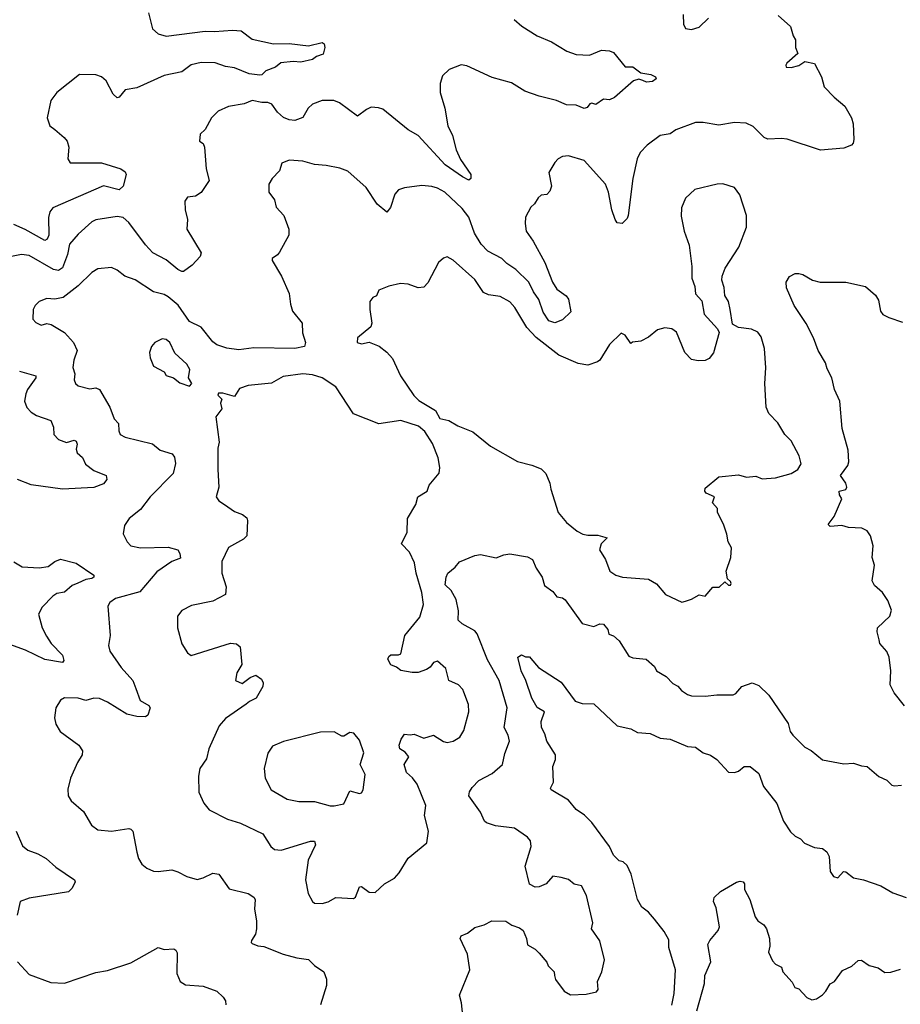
# Model space of a CAD drawing. Extents: x 1839239 to 1929705, y 762242 to 910352.
# Tile 166 of 256: x 1902956 to 1907464, y 806798 to 811838. Entities that reach past the tile are written whole.
import ezdxf

# ---------------------------------------------------------------- set-up
doc = ezdxf.new("R2010")
doc.units = 0

msp = doc.modelspace()

# ---------------------------------------------------------------- linework, layer by layer
at = {"layer": '0CON10XD'}
for points in [[(1903615, 811872.5), (1903635, 811790.8), (1903664.7, 811764.7), (1903705, 811754), (1903905, 811779.7), (1903953.4, 811776.6), (1904044.6, 811784.6), (1904090.3, 811780.3), (1904145, 811738.6), (1904255.7, 811714.3), (1904335, 811715.5), (1904435, 811704), (1904505, 811720), (1904513.8, 811713.8), (1904518, 811695), (1904509.2, 811660.8), (1904475, 811650), (1904455, 811633.8), (1904395, 811620.8), (1904355, 811624), (1904293.2, 811616.8), (1904265, 811594), (1904215, 811575.8), (1904195, 811556.2), (1904185, 811554), (1904129.8, 811559.8), (1904055, 811590.4), (1904008.5, 811598.5), (1903956.7, 811616.7), (1903885, 811618.8), (1903834.1, 811605.9), (1903785, 811570.4), (1903695, 811552.5), (1903555, 811488.1), (1903495, 811478.9), (1903465, 811441.2), (1903455, 811438), (1903435, 811455.8), (1903397.7, 811525), (1903375, 811545.5), (1903345, 811556.2), (1903262.1, 811557.9), (1903146.2, 811465), (1903115.7, 811424.3), (1903097.1, 811335), (1903110, 811295), (1903135, 811275.7), (1903184, 811235), (1903198, 811215), (1903208, 811185), (1903202.5, 811125), (1903213.8, 811105), (1903375, 811104.5), (1903473.3, 811075), (1903495, 811058.8), (1903500, 811045), (1903486, 810985), (1903465, 810967.5), (1903385, 810987.3), (1903125.9, 810874.1), (1903110.5, 810855), (1903102.5, 810825), (1903105, 810734), (1903096.4, 810713.6), (1903085, 810707.1), (1902984.5, 810764.5), (1902925, 810789.1)], [(1905487.9, 811837.9), (1905526.7, 811805), (1905605.7, 811755.7), (1905678.6, 811725), (1905757.3, 811677.3), (1905805, 811660), (1905873.2, 811656.8), (1905935, 811681.2), (1905975, 811678.8), (1905995, 811670), (1906055, 811596.7), (1906095, 811596.7), (1906136, 811566), (1906187.1, 811557.1), (1906210, 811545), (1906213.3, 811535), (1906195, 811520.6), (1906165, 811517.5), (1906145.8, 811525.8), (1906125, 811533.8), (1906097.5, 811525), (1906001.2, 811438.8), (1905975, 811428), (1905945, 811430), (1905905, 811404), (1905885, 811410), (1905875, 811406.7), (1905861.7, 811388.3), (1905845, 811383.1), (1905805, 811400), (1905755, 811402), (1905704.4, 811424.4), (1905615, 811446), (1905542.4, 811472.4), (1905473.6, 811513.6), (1905375, 811542.2), (1905245, 811601.4), (1905215, 811605.8), (1905155, 811583.1), (1905120.6, 811549.4), (1905108.7, 811511.3), (1905107.9, 811465), (1905131.5, 811385), (1905147.9, 811295), (1905172.1, 811245), (1905190.8, 811170.8), (1905212.2, 811122.2), (1905266, 811045), (1905265.8, 811024.2), (1905255, 811016.7), (1905223.1, 811033.1), (1905133.3, 811095), (1904995, 811245.5), (1904944.3, 811274.3), (1904815, 811379.2), (1904792.8, 811387.2), (1904755, 811389.1), (1904731.3, 811378.7), (1904685, 811343.8), (1904592.4, 811412.4), (1904563.6, 811423.6), (1904505, 811424.4), (1904455, 811405.6), (1904431.9, 811385), (1904405, 811337.5), (1904365, 811320.8), (1904334.6, 811324.6), (1904306.4, 811336.4), (1904275, 811364), (1904247.1, 811405), (1904225.8, 811414.2), (1904195, 811413.1), (1904145, 811424.5), (1904105, 811407.1), (1904025, 811392.7), (1903971.4, 811368.6), (1903937.5, 811335), (1903906, 811275), (1903878.8, 811251.2), (1903876.2, 811216.2), (1903895, 811203.3), (1903902, 811185), (1903910, 811075), (1903926.2, 811015), (1903885, 810953.3), (1903855, 810933.8), (1903815, 810930), (1903800.6, 810909.4), (1903802.5, 810865), (1903815.4, 810815), (1903810.9, 810765), (1903884.4, 810645), (1903880.4, 810625), (1903839.5, 810580.5), (1903795, 810549.6), (1903785, 810548.2), (1903765, 810558.2), (1903705, 810607.8), (1903638.1, 810645), (1903600, 810685), (1903515, 810800), (1903485, 810824.4), (1903455, 810831.1), (1903345, 810812.5), (1903325, 810803.1), (1903255, 810740.6), (1903210.5, 810689.5), (1903200.4, 810635), (1903175, 810567.8), (1903155, 810553.1), (1903129.2, 810559.2), (1903005, 810630.9), (1902965, 810635.6), (1902914, 810626)], [(1906838.7, 811858.7), (1906902.5, 811802.5), (1906915.4, 811755.4), (1906928.1, 811735), (1906926.7, 811695), (1906940, 811665), (1906883.3, 811615), (1906877.5, 811605), (1906880, 811595), (1906905, 811593.3), (1906945, 811603.8), (1906975, 811623.3), (1907023.9, 811613.9), (1907061.2, 811545), (1907074.4, 811494.4), (1907125, 811441.2), (1907180, 811395), (1907213.3, 811335), (1907222.5, 811305), (1907226.7, 811225), (1907223.3, 811205), (1907213.8, 811196.2), (1907175, 811180), (1907055, 811169.2), (1906885, 811225.5), (1906855, 811229.6), (1906785, 811225.6), (1906767.5, 811235), (1906711.2, 811291.2), (1906675, 811307.3), (1906615, 811311.8), (1906535, 811298.2), (1906455, 811311.8), (1906415, 811311.1), (1906315, 811274), (1906285, 811252.9), (1906234.4, 811245.6), (1906168, 811195), (1906132.1, 811157.9), (1906116.7, 811125), (1906094.5, 811025), (1906070, 810835), (1906065, 810820), (1906040, 810795), (1906015, 810797.5), (1906004.1, 810814.1), (1905987.5, 810865), (1905970.6, 810955), (1905955.3, 810995.3), (1905845, 811117.5), (1905765, 811140.6), (1905735, 811137.1), (1905712, 811125), (1905695, 811106), (1905664, 811055), (1905677.5, 810985), (1905670.5, 810959.5), (1905655, 810943.3), (1905625, 810938.8), (1905610, 810925), (1905591.2, 810895), (1905571.9, 810878.1), (1905545, 810827.5), (1905542.9, 810795), (1905549.4, 810755), (1905584.3, 810704.3), (1905643.6, 810595), (1905682.7, 810495), (1905705, 810458.1), (1905754, 810425), (1905765, 810406.7), (1905778.1, 810341.9), (1905735, 810300.8), (1905695, 810286.2), (1905665, 810296), (1905635, 810340.6), (1905614.2, 810405), (1905586.3, 810445), (1905562.2, 810495), (1905495, 810559.6), (1905449.7, 810589.7), (1905424.3, 810615), (1905352.9, 810652.9), (1905318.5, 810688.5), (1905283.7, 810745), (1905255, 810826.7), (1905220.8, 810870.8), (1905131.4, 810955), (1905095, 810975.5), (1905065, 810983.5), (1905015, 810988.1), (1904925, 810977.5), (1904895, 810966), (1904876, 810945), (1904853.9, 810876.1), (1904835, 810852.5), (1904785, 810894.2), (1904729.3, 810979.3), (1904635, 811061.9), (1904595, 811076.9), (1904525, 811091.2), (1904465, 811096.4), (1904405, 811113.8), (1904335, 811119.4), (1904296.9, 811103.1), (1904286.5, 811063.5), (1904248, 811025), (1904232, 810995), (1904230.8, 810955), (1904260, 810915), (1904268.1, 810878.1), (1904308, 810835), (1904333.3, 810765), (1904333.8, 810735), (1904285, 810647.5), (1904275.9, 810634.1), (1904247.5, 810615), (1904248, 810605), (1904295.3, 810525.3), (1904335, 810436.2), (1904341.7, 810381.7), (1904353.1, 810345), (1904401.4, 810285), (1904404.3, 810235), (1904418.6, 810185), (1904413.3, 810165), (1904365, 810155.4), (1904155, 810157.7), (1904077.8, 810147.8), (1904016.3, 810156.3), (1903965, 810173.8), (1903945, 810189.6), (1903885, 810264.3), (1903825, 810293.1), (1903766.3, 810376.3), (1903715, 810418.9), (1903695, 810430.4), (1903640, 810445), (1903546.7, 810506.7), (1903494, 810525), (1903455, 810555.6), (1903425, 810568.9), (1903355, 810561.9), (1903325, 810544.3), (1903255, 810475.6), (1903178, 810415), (1903135, 810406.5), (1903095, 810411.1), (1903055, 810395.8), (1903034.6, 810375.4), (1903024.4, 810355), (1903023.3, 810305), (1903037.7, 810287.7), (1903065, 810274.2), (1903095, 810282.9), (1903117.3, 810277.3), (1903185, 810235.8), (1903231.8, 810185), (1903249.5, 810145), (1903232.2, 810095), (1903227.1, 810057.1), (1903238.2, 810025), (1903234.3, 809995), (1903240.8, 809975), (1903255, 809963.1), (1903315, 809947.8), (1903345, 809953.5), (1903365, 809944.4), (1903417.1, 809855), (1903438.5, 809795), (1903461.1, 809771.1), (1903462.6, 809732.6), (1903470, 809715), (1903495, 809701.1), (1903636.2, 809666.2), (1903674.4, 809634.4), (1903736, 809615), (1903748.3, 809598.3), (1903753.5, 809566.5), (1903741.5, 809515), (1903623.8, 809395), (1903575, 809330), (1903516.2, 809285), (1903491.9, 809248.1), (1903486.1, 809206.1), (1903505.8, 809165), (1903525, 809144.3), (1903575, 809134.5), (1903715, 809138.6), (1903765, 809124.2), (1903776.2, 809106.2), (1903779.1, 809080.9), (1903735, 809064.5), (1903657.9, 809012.1), (1903570.9, 808909.1), (1903445.4, 808874.6), (1903417.5, 808855), (1903407.1, 808835), (1903419.2, 808685), (1903410.8, 808635), (1903417.5, 808605), (1903475, 808521.2), (1903534.3, 808455), (1903551.1, 808415), (1903573.1, 808353.1), (1903617.1, 808327.1), (1903624.4, 808315), (1903612.4, 808277.6), (1903600.5, 808269.5), (1903555, 808270.4), (1903505, 808282.5), (1903404.4, 808345), (1903365, 808362.7), (1903334.7, 808365.3), (1903295, 808353.3), (1903255, 808365.5), (1903185, 808367.1), (1903163.8, 808355), (1903140, 808315), (1903134, 808265), (1903141.2, 808231.2), (1903163.3, 808195), (1903258.8, 808125), (1903278, 808095), (1903276, 808075), (1903250.8, 808035), (1903216, 807955), (1903201.4, 807898.6), (1903204, 807865), (1903218.8, 807838.8), (1903282, 807785), (1903324, 807715), (1903355, 807690.8), (1903425, 807684.4), (1903515, 807697.1), (1903525, 807694), (1903534.2, 807684.2), (1903555, 807577.5), (1903564.2, 807545), (1903581.2, 807515), (1903606.7, 807495), (1903640.3, 807480.3), (1903665, 807477.5), (1903735, 807485.7), (1903765, 807476.9), (1903811.7, 807451.7), (1903865, 807437.1), (1903895.4, 807444.6), (1903945, 807469.2), (1903975, 807464), (1904028.3, 807388.3), (1904125, 807365.7), (1904155, 807346.2), (1904162, 807335), (1904158, 807285), (1904168.8, 807225), (1904168.8, 807185), (1904163.3, 807156.7), (1904142.5, 807125), (1904140, 807115), (1904145, 807110), (1904175, 807097.5), (1904205, 807093.8), (1904305, 807054.3), (1904375, 807036), (1904435, 807028), (1904465, 806996.7), (1904512.5, 806965), (1904526.4, 806926.4), (1904526.7, 806895), (1904496.2, 806795)], [(1906352.5, 811865), (1906353.3, 811815), (1906365, 811793.3), (1906395, 811787.5), (1906435, 811799.2), (1906481.2, 811845)], [(1906345, 808855.8), (1906365, 808862), (1906395, 808871.2), (1906435, 808894), (1906465, 808886.7), (1906505, 808932.5), (1906537, 808933), (1906565, 808960), (1906583.6, 808943.6), (1906595, 808944), (1906598.3, 808951.7), (1906595, 808962.5), (1906580, 808975), (1906573.3, 809015), (1906595.8, 809085), (1906600, 809135), (1906582, 809165), (1906576.2, 809205), (1906558, 809255), (1906527.5, 809315), (1906527.5, 809335), (1906502.5, 809365), (1906512.5, 809395), (1906470, 809415), (1906462.5, 809425), (1906465, 809440), (1906535, 809497.5), (1906635, 809508.8), (1906676.4, 809496.4), (1906725, 809502), (1906757, 809487), (1906825, 809493.3), (1906905.8, 809515), (1906938.8, 809535), (1906956.2, 809565), (1906946.2, 809605), (1906905, 809682.5), (1906873.3, 809715), (1906837.5, 809775), (1906791.7, 809821.7), (1906776.7, 809855), (1906771.2, 809975), (1906776.2, 810055), (1906768.8, 810155), (1906752.5, 810215), (1906735, 810237.5), (1906703, 810253), (1906635, 810262.5), (1906605, 810280), (1906593.8, 810355), (1906583.8, 810395), (1906566.1, 810426.1), (1906563, 810467), (1906550, 810505), (1906551.2, 810525), (1906566.7, 810565), (1906636.8, 810673.2), (1906675.8, 810775), (1906675.8, 810835), (1906641.7, 810941.7), (1906615, 810978.8), (1906555, 810997.5), (1906525.9, 810995.9), (1906411.7, 810968.3), (1906365, 810923.3), (1906344.3, 810875), (1906341.7, 810831.7), (1906357.5, 810755), (1906383, 810683), (1906396.2, 810575), (1906396.2, 810515), (1906412, 810472), (1906416.2, 810435), (1906447.8, 810397.8), (1906460.3, 810330.3), (1906527.5, 810255), (1906536.4, 810236.4), (1906507.1, 810132.9), (1906485.7, 810104.3), (1906465, 810093.3), (1906428.3, 810091.7), (1906395, 810098.8), (1906361.2, 810135), (1906317.9, 810237.9), (1906295, 810255.8), (1906258.8, 810261.2), (1906220.3, 810249.7), (1906175, 810213.3), (1906135, 810192.5), (1906093, 810187), (1906085, 810180), (1906055, 810222.5), (1906035, 810232.5), (1905974.4, 810175.6), (1905926.2, 810095), (1905914.3, 810085.7), (1905865, 810068.6), (1905815, 810078.1), (1905715, 810121.2), (1905600.5, 810210.5), (1905552.8, 810262.8), (1905491.1, 810365), (1905465, 810394.3), (1905415, 810421.5), (1905355, 810429.5), (1905330.8, 810440.8), (1905285, 810507.5), (1905175, 810606.7), (1905145, 810623.3), (1905125, 810616.7), (1905100, 810595), (1905045, 810490), (1905025, 810468), (1904995, 810465.8), (1904944.2, 810484.2), (1904905, 810488), (1904846.1, 810473.9), (1904795, 810452.5), (1904782.5, 810425), (1904763.6, 810416.4), (1904748.8, 810395), (1904747.5, 810355), (1904758, 810285), (1904753.6, 810266.4), (1904685, 810210), (1904683.8, 810185), (1904705, 810178.8), (1904745, 810186.7), (1904795.9, 810165.9), (1904835, 810136.7), (1904865, 810103.3), (1904906, 810015), (1904973.9, 809913.9), (1904999.3, 809889.3), (1905085, 809836.7), (1905106.4, 809796.4), (1905153.3, 809786.7), (1905198.8, 809758.8), (1905275, 809728.6), (1905366.2, 809655), (1905505, 809576.9), (1905577.9, 809557.9), (1905625, 809538.6), (1905650, 809515), (1905670, 809465), (1905674.2, 809435), (1905712, 809315), (1905755, 809263.8), (1905809.3, 809219.3), (1905838, 809205), (1905865, 809198.7), (1905915, 809200), (1905962.5, 809185), (1905932, 809155), (1905923.3, 809125), (1905954, 809075), (1905977.5, 809015), (1906007.5, 808995), (1906042.5, 808985), (1906175, 808973.8), (1906215, 808950), (1906262.5, 808895), (1906345, 808855.8)], [(1907486.3, 808326.3), (1907432.4, 808392.4), (1907412.6, 808432.6), (1907415.5, 808505), (1907407.5, 808575), (1907394.5, 808604.5), (1907360, 808645), (1907355.7, 808664.3), (1907345.6, 808705), (1907347.8, 808725), (1907410, 808785), (1907418.6, 808815), (1907400.8, 808865), (1907373.3, 808905), (1907331.5, 808941.5), (1907319.2, 808965), (1907331.5, 809045), (1907320, 809085), (1907325.4, 809145), (1907311.1, 809195), (1907295, 809220.8), (1907267.5, 809235), (1907199.2, 809239.2), (1907165, 809249.2), (1907105, 809243.8), (1907094.6, 809254.6), (1907125.8, 809294.2), (1907164, 809385), (1907153.1, 809405), (1907150.8, 809425), (1907185, 809433.8), (1907190.8, 809445), (1907185.8, 809465), (1907158, 809505), (1907195.6, 809555), (1907201.1, 809575), (1907197.1, 809635), (1907166.1, 809745), (1907153.8, 809885), (1907127.9, 809945), (1907113.1, 810005), (1907088.9, 810051.1), (1907081.6, 810081.6), (1907043.2, 810145), (1907019.2, 810209.2), (1906982, 810282), (1906920, 810375), (1906882.2, 810465), (1906879.2, 810495), (1906897, 810523), (1906925, 810538), (1906945, 810538.8), (1906965, 810533.8), (1907014.6, 810504.6), (1907053.6, 810493.6), (1907185, 810494.3), (1907285, 810471.2), (1907337.3, 810427.3), (1907352.2, 810402.2), (1907363.1, 810345), (1907375, 810329.2), (1907405, 810312.7), (1907475, 810288.8)], [(1903825, 809961.2), (1903836.7, 809975), (1903820, 810005), (1903826.6, 810046.6), (1903810.8, 810075), (1903750.2, 810130.2), (1903725, 810186.2), (1903705, 810201.2), (1903685, 810204), (1903646.7, 810185), (1903631.2, 810165), (1903620, 810135), (1903623.8, 810106.2), (1903641.2, 810065), (1903695.8, 810035.8), (1903706.4, 810016.4), (1903742.5, 810005), (1903775, 809978.8), (1903825, 809961.2)], [(1902955, 810038.9), (1903037.5, 810015), (1903038.1, 810005), (1902995.6, 809945), (1902987.6, 809922.4), (1902980, 809885), (1902992.7, 809852.7), (1903015, 809828.6), (1903041.7, 809811.7), (1903115.3, 809785.3), (1903128.7, 809751.3), (1903130, 809715), (1903155, 809688.6), (1903195, 809673.5), (1903235, 809685.6), (1903245, 809681.2), (1903250.6, 809665), (1903245, 809640), (1903250, 809620), (1903276.9, 809596.9), (1903292.1, 809562.1), (1903335, 809530.6), (1903398.8, 809505), (1903401.2, 809485), (1903385, 809461.2), (1903335, 809443.6), (1903175, 809434.6), (1903015, 809456.7), (1902945, 809484.5)], [(1904505, 807314.2), (1904535, 807322.5), (1904575, 807344), (1904665, 807340), (1904675, 807346.7), (1904695, 807398.8), (1904705, 807401.2), (1904745, 807372), (1904775, 807370), (1904823.3, 807415), (1904875, 807443.8), (1904898.8, 807471.2), (1904945, 807546.7), (1905040, 807625), (1905048.8, 807685), (1905027.5, 807765), (1905034.3, 807815), (1904990, 807925), (1904967.5, 807957.5), (1904935.6, 807985), (1904924.4, 808025), (1904948, 808065), (1904928.3, 808088.3), (1904902, 808105), (1904899.2, 808125), (1904908.8, 808155), (1904925, 808180), (1904955, 808176.7), (1904975, 808181.2), (1905025, 808160.8), (1905075, 808176.2), (1905125, 808142.5), (1905145, 808138.1), (1905175, 808144.6), (1905208.6, 808165), (1905229.7, 808200.3), (1905255.6, 808295), (1905252.6, 808332.6), (1905230, 808395), (1905225, 808408.8), (1905202.4, 808432.4), (1905153.3, 808455), (1905137, 808517), (1905095, 808553.8), (1905075, 808546.7), (1905056.9, 808523.1), (1905037.6, 808512.4), (1904995, 808496.7), (1904965.6, 808495.6), (1904906.7, 808506.7), (1904885, 808523.8), (1904855, 808536.2), (1904840.8, 808565), (1904845, 808578.8), (1904855, 808586), (1904895, 808586.2), (1904907.3, 808592.7), (1904927.8, 808685), (1905005, 808778.9), (1905023.2, 808845), (1905014.6, 808905), (1904985.4, 809005), (1904977.7, 809057.7), (1904952.1, 809112.1), (1904911.2, 809155), (1904938.8, 809215), (1904941.2, 809285), (1904984.2, 809355.8), (1904993.3, 809395), (1905042, 809425), (1905052, 809455), (1905103, 809517), (1905106.7, 809545), (1905097.5, 809595), (1905068.3, 809668.3), (1905029.7, 809729.7), (1904997.7, 809757.7), (1904906.1, 809786.1), (1904795, 809769.2), (1904665, 809820), (1904575, 809958.9), (1904505, 810004.5), (1904455, 810020), (1904405, 810024.3), (1904305, 810011.4), (1904245, 809976.5), (1904124.6, 809965.4), (1904080.2, 809949.8), (1904055, 809908.8), (1903995, 809926.7), (1903973.6, 809926.4), (1903970, 809915), (1903990, 809895), (1903983.3, 809875), (1903990, 809845), (1903960, 809805), (1903976.9, 809675), (1903970.6, 809645), (1903970, 809535), (1903975.8, 809445), (1903962, 809395), (1903975.6, 809375.6), (1904005, 809356.2), (1904055, 809321.2), (1904096.7, 809305), (1904117.7, 809287.7), (1904122, 809275), (1904118, 809195), (1904101.1, 809178.9), (1904025, 809136), (1903990.6, 809065), (1903990, 809005), (1904012.5, 808935), (1904008.6, 808895), (1903945, 808860.6), (1903835, 808839.2), (1903785, 808813.3), (1903764, 808785), (1903764.4, 808725), (1903785, 808643.3), (1903815, 808597.5), (1903833.6, 808583.6), (1904035, 808646), (1904065, 808643.3), (1904085, 808627.5), (1904093, 808537), (1904066.7, 808495), (1904060, 808455), (1904095, 808440), (1904135, 808470), (1904165, 808482.5), (1904193, 808463), (1904203, 808443), (1904200, 808425), (1904166.7, 808365), (1904131.4, 808348.6), (1904115, 808333.8), (1904008.9, 808261.1), (1903977.3, 808222.7), (1903924.5, 808105.5), (1903912, 808055), (1903878.6, 808005), (1903870.8, 807965), (1903873.3, 807883.3), (1903897.9, 807827.9), (1903925, 807794), (1904020, 807745), (1904085.4, 807725.4), (1904201.2, 807671.2), (1904242, 807605), (1904260, 807590), (1904295, 807586.4), (1904445, 807632.9), (1904465, 807633.3), (1904470.8, 807615), (1904431.8, 807535), (1904418.6, 807435), (1904432.9, 807365), (1904455, 807323.8), (1904465.7, 807315.7), (1904505, 807314.2)], [(1905694.2, 806945), (1905698, 806925), (1905742.9, 806865), (1905775, 806846.9), (1905855, 806850), (1905908, 806862), (1905916.7, 806873.3), (1905913.8, 806915), (1905935.8, 806964.2), (1905950, 807025), (1905925, 807122.5), (1905883.8, 807185), (1905890, 807215), (1905858, 807355), (1905832.5, 807405), (1905795, 807413.3), (1905765, 807436.7), (1905727.7, 807447.7), (1905685, 807453.8), (1905651.2, 807415), (1905615, 807398.6), (1905595, 807398), (1905565, 807413.3), (1905543.3, 807505), (1905574.3, 807605), (1905570, 807635), (1905555, 807653.8), (1905489.4, 807699.4), (1905391.9, 807711.9), (1905346.3, 807726.3), (1905335.7, 807735), (1905315, 807780.8), (1905255.6, 807865), (1905258.1, 807885), (1905272.6, 807907.4), (1905306.6, 807943.4), (1905375, 807978.6), (1905427.5, 808025), (1905438.8, 808081.2), (1905463.1, 808145), (1905456, 808175), (1905435.6, 808215.6), (1905451.8, 808315), (1905410.9, 808455), (1905350.8, 808560.8), (1905297.4, 808695), (1905285, 808709.3), (1905221.1, 808745), (1905200, 808765), (1905202.7, 808812.7), (1905190.7, 808870.7), (1905165, 808916.4), (1905134.7, 808944.7), (1905138.7, 808985), (1905147.3, 809005), (1905185.5, 809035), (1905207.7, 809062.3), (1905286, 809095), (1905315, 809099.5), (1905395, 809082.5), (1905435, 809098.8), (1905465, 809102.9), (1905555, 809087.8), (1905581.4, 809075), (1905600.4, 809030.4), (1905630.6, 808985), (1905642.1, 808942.1), (1905685, 808910.8), (1905705, 808884.3), (1905735, 808878.1), (1905747.6, 808867.6), (1905835, 808746.7), (1905895, 808732.5), (1905925, 808745.7), (1905945, 808743.3), (1905965.9, 808715.9), (1905971.7, 808691.7), (1905995, 808683.3), (1906025, 808658.8), (1906075, 808580.6), (1906095, 808571.5), (1906162.5, 808565), (1906205, 808526.7), (1906216.2, 808505), (1906265, 808476), (1906299.4, 808439.4), (1906325.8, 808425.8), (1906343.8, 808405), (1906375, 808384), (1906395, 808377.5), (1906464.5, 808374.5), (1906525, 808381.5), (1906608.8, 808381.2), (1906622, 808388), (1906652, 808425), (1906705, 808442.9), (1906740, 808430), (1906790.4, 808380.4), (1906889.2, 808235), (1906900, 808195), (1906914, 808175), (1906975, 808113.8), (1907006.8, 808096.8), (1907065, 808050), (1907175, 808029.2), (1907225, 808032), (1907265, 808018), (1907295, 808016), (1907353.4, 807963.4), (1907395, 807946), (1907420.3, 807920.3), (1907435, 807915.8), (1907470.7, 807919.3)], [(1902925, 809062.9), (1902967.9, 809037.9), (1903055, 809032.3), (1903101.1, 809038.9), (1903136.2, 809065), (1903165, 809075.7), (1903245, 809055.6), (1903335.7, 808995), (1903335.8, 808985), (1903325, 808978.1), (1903295, 808972.9), (1903253.2, 808953.2), (1903225, 808942.1), (1903185, 808908.1), (1903145, 808900.4), (1903125, 808886.8), (1903070, 808830), (1903052.1, 808795), (1903071.6, 808725), (1903092.6, 808682.6), (1903116.7, 808645), (1903174.4, 808585), (1903181.7, 808558.3), (1903175, 808546.7), (1903085, 808562.5), (1902985, 808611), (1902905, 808640.4)], [(1906295, 806793.3), (1906306.7, 806853.3), (1906313.1, 806975), (1906278.7, 807088.7), (1906278.2, 807128.2), (1906255, 807171.2), (1906205, 807234), (1906175, 807270), (1906140, 807295), (1906118, 807335), (1906086.5, 807465), (1906065, 807508.8), (1906045, 807526.7), (1906025, 807532.5), (1905995, 807561.9), (1905975.3, 807605.3), (1905885, 807728.5), (1905846.5, 807766.5), (1905804.3, 807795), (1905765, 807842.5), (1905676.2, 807895), (1905674, 807905), (1905688.6, 807935), (1905684.5, 808015), (1905698.2, 808051.8), (1905698.2, 808075), (1905655, 808144.2), (1905645, 808182.5), (1905627.8, 808215), (1905624.7, 808245), (1905642, 808295), (1905605, 808317.5), (1905577.2, 808365), (1905546.1, 808456.1), (1905522.2, 808505), (1905506.7, 808575), (1905525, 808586.2), (1905545, 808576.2), (1905565, 808576.7), (1905571.7, 808568.3), (1905612, 808522), (1905727.2, 808447.2), (1905799.2, 808349.2), (1905835, 808336.9), (1905895, 808335.6), (1906015, 808224), (1906085, 808208.6), (1906119.2, 808189.2), (1906183.3, 808183.3), (1906235, 808160), (1906285, 808155.5), (1906375, 808117.1), (1906415, 808114.2), (1906455, 808085.8), (1906492.4, 808072.4), (1906525, 808050.8), (1906585, 807986), (1906615, 807984.3), (1906635, 807991.4), (1906665, 808014.4), (1906695.5, 808015.5), (1906739.7, 807979.7), (1906763.2, 807913.2), (1906831.2, 807825), (1906866, 807735), (1906901.4, 807681.4), (1906925, 807658), (1906953.3, 807645), (1906972.9, 807622.9), (1907025, 807600.8), (1907065.6, 807595.6), (1907088.3, 807578.3), (1907099.2, 807555), (1907105, 807477.5), (1907122.1, 807452.1), (1907145, 807446.2), (1907172.7, 807477.3), (1907185, 807476.2), (1907225, 807445.6), (1907275.4, 807435.4), (1907365, 807404.4), (1907425, 807368.1), (1907493.8, 807345)], [(1904565, 807814.5), (1904615.4, 807824.6), (1904645, 807890), (1904695, 807876.2), (1904705, 807880), (1904714.1, 807895.9), (1904724.5, 807975), (1904698.6, 808025), (1904717.3, 808085), (1904695, 808150), (1904666.7, 808185), (1904645, 808190), (1904615, 808170), (1904605, 808170), (1904565, 808191.9), (1904495, 808190.8), (1904306.9, 808143.1), (1904250.5, 808119.5), (1904226.1, 808083.9), (1904208, 808005), (1904212, 807955), (1904243.3, 807895), (1904325, 807848.6), (1904385, 807835.7), (1904465, 807836.4), (1904545, 807814.6), (1904565, 807814.5)], [(1902937.1, 807685), (1902969.7, 807609.7), (1902996.6, 807586.6), (1903048.9, 807568.9), (1903091.2, 807545), (1903140.7, 807500.7), (1903236.2, 807435), (1903240, 807425), (1903225, 807393.3), (1903205, 807374.2), (1903005, 807341.1), (1902958.8, 807325), (1902942, 807255)], [(1906421.8, 806765), (1906461.8, 806905), (1906463.8, 806945), (1906493.9, 807015), (1906479.2, 807105), (1906488.5, 807125), (1906531.8, 807175), (1906538.5, 807195), (1906521.1, 807291.1), (1906507.5, 807325), (1906511.5, 807345), (1906543.9, 807376.1), (1906625, 807423.6), (1906645, 807428.9), (1906660, 807425), (1906665.8, 807414.2), (1906665.8, 807385), (1906694.4, 807335), (1906720.5, 807245), (1906734.4, 807225), (1906764.7, 807204.7), (1906779.4, 807185), (1906794.3, 807134.3), (1906795.8, 807095), (1906789.2, 807065), (1906810, 807020), (1906825, 807003.3), (1906855, 806987.5), (1906863.3, 806965), (1906910.7, 806910.7), (1906923.6, 806883.6), (1906945, 806876.7), (1906985, 806832.5), (1907011.2, 806821.2), (1907035, 806826.2), (1907065, 806846.7), (1907083.3, 806865), (1907105, 806902.5), (1907126.7, 806915), (1907168.3, 806971.7), (1907215, 806993.8), (1907248.3, 807021.7), (1907265, 807023.3), (1907305, 806996.2), (1907350, 806985), (1907385, 806960), (1907415, 806962.5), (1907465, 806978)], [(1905225.5, 806725), (1905218, 806805), (1905208, 806845), (1905260, 806975), (1905248.8, 807055), (1905210.6, 807135), (1905215, 807148.8), (1905247.7, 807162.3), (1905285, 807191.1), (1905334.4, 807205.6), (1905372.5, 807225), (1905445, 807223.8), (1905475, 807203.8), (1905515, 807190), (1905533.3, 807175), (1905550, 807135), (1905555, 807103.3), (1905595, 807080), (1905615, 807060), (1905653.6, 807013.6), (1905661.2, 806995), (1905691.2, 806965), (1905694.2, 806945)], [(1902944, 807015), (1903005, 806950), (1903115, 806909.2), (1903185, 806906.9), (1903345, 806961.5), (1903405, 806971.4), (1903525, 807010.8), (1903665, 807088), (1903695, 807078.8), (1903745, 807082), (1903755.6, 807075.6), (1903761.7, 807061.7), (1903760.5, 806955), (1903777.1, 806915), (1903805, 806898.2), (1903895, 806891.5), (1903964.6, 806864.6), (1903998, 806835), (1904010, 806815), (1904011.2, 806795)]]:
    msp.add_lwpolyline(points, dxfattribs=at)

doc.saveas('drawing.dxf')
